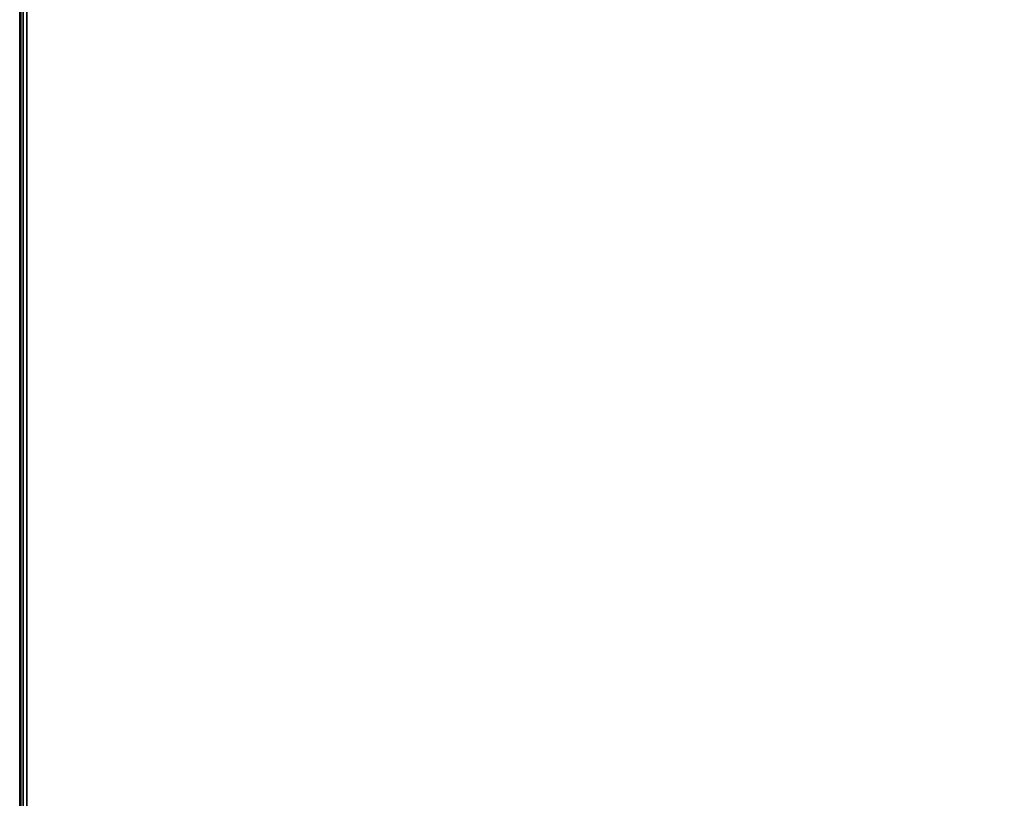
# Model space of a CAD drawing. Header units: inches. Extents: x -36 to 502, y -215 to 67.
# Tile 206 of 256: x 377 to 393, y -117 to -104. Entities that reach past the tile are written whole.
import ezdxf
from ezdxf.enums import TextEntityAlignment as Align

# ---------------------------------------------------------------- set-up
doc = ezdxf.new("R2010")
doc.units = ezdxf.units.IN
doc.header["$MEASUREMENT"] = 0
for name, color, linetype in [('A-FURN-3-TABLE-EDGE', 35, 'Continuous'), ('A-FURN-3-TABLE-TOP', 33, 'Continuous'), ('A-FURN-HAWORTH-ATT', 7, 'Continuous')]:
    doc.layers.add(name, color=color, linetype=linetype)
doc.styles.get("Standard").update_dxf_attribs({"font": 'arial.ttf'})

# ---------------------------------------------------------------- blocks, each defined once
blk = doc.blocks.new('TARA-60C6-LJSFBNNN-3D-3')
at = {"layer": 'A-FURN-3-TABLE-EDGE'}
blk.add_3dface([(62.96, 0, 27.868), (0, 0, 27.868), (0, 0, 28.882), (62.96, 0, 28.882)], dxfattribs=at)
at = {"layer": 'A-FURN-3-TABLE-TOP'}
for points, invisible_edges in [([(62.96, -0.118, 29), (0.118, -0.118, 29), (27.5, -27.906, 29), (35.5, -27.906, 29)], 10), ([(27.5, -27.906, 29), (0.118, -0.118, 29), (0.118, -59.882, 29), (27.5, -32.094, 29)], 5), ([(0.118, -59.882, 27.75), (0.118, -0.118, 27.75), (27.5, -27.906, 27.75), (27.5, -32.094, 27.75)], 10), ([(0.118, -0.118, 27.75), (62.96, -0.118, 27.75), (35.5, -27.906, 27.75), (27.5, -27.906, 27.75)], 10), ([(62.96, -59.882, 29), (62.96, -0.118, 29), (35.5, -27.906, 29), (35.5, -32.094, 29)], 10), ([(35.5, -27.906, 27.75), (62.96, -0.118, 27.75), (62.96, -59.882, 27.75), (35.5, -32.094, 27.75)], 5)]:
    blk.add_3dface(points, dxfattribs=dict(at, invisible_edges=invisible_edges))
at = {"layer": 'A-FURN-HAWORTH-ATT', "flags": 1}
for tag, p in [('HAWMC', (0, 0)), ('HAWPN', (0, -0.167)), ('HAWSN', (0, -0.333))]:
    blk.add_attdef(tag, text='', height=0.1, dxfattribs=at).set_placement(p, align=Align.TOP_CENTER)
at = {"layer": 'A-FURN-3-TABLE-EDGE'}
mesh = blk.add_polymesh((2, 4), dxfattribs=at)
for k, corner in enumerate([(62.96, -0.118, 29), (62.96, -0.059, 28.984), (62.96, -0.016, 28.941), (62.96, 0, 28.882), (0.118, -0.118, 29), (0.059, -0.059, 28.984), (0.016, -0.016, 28.941), (0, 0, 28.882)]):
    mesh.set_mesh_vertex(divmod(k, 4), corner)
mesh = blk.add_polymesh((2, 4), dxfattribs=at)
for k, corner in enumerate([(62.96, 0, 27.868), (62.96, -0.016, 27.809), (62.96, -0.059, 27.766), (62.96, -0.118, 27.75), (0, 0, 27.868), (0.016, -0.016, 27.809), (0.059, -0.059, 27.766), (0.118, -0.118, 27.75)]):
    mesh.set_mesh_vertex(divmod(k, 4), corner)

msp = doc.modelspace()

# ---------------------------------------------------------------- block references
at = {"rotation": 90.00000000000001}
msp.add_blockref('TARA-60C6-LJSFBNNN-3D-3', (377.259, -143.832), dxfattribs=at)

doc.saveas('drawing.dxf')
